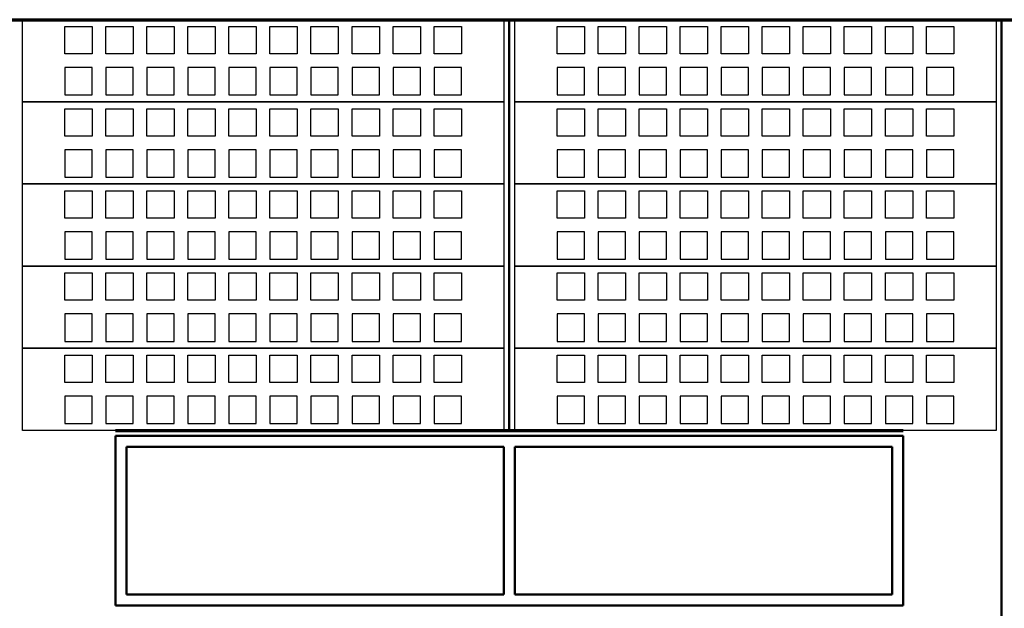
# Model space of a CAD drawing. Extents: x -11408 to 65836, y 12866 to 56869.
# Tile 23 of 68: x 12869 to 16469, y 21756 to 23906. Entities that reach past the tile are written whole.
import ezdxf

# ---------------------------------------------------------------- set-up
doc = ezdxf.new("R2010")
doc.units = 0
doc.layers.add('vanarris', color=253, linetype='Continuous')

msp = doc.modelspace()

# ---------------------------------------------------------------- linework, layer by layer
at = {"layer": 'vanarris', "lineweight": 70}
for p, q in [((9983.9, 23906.2), (26933.9, 23906.2)), ((13218.9, 22406.2), (16098.9, 22406.2))]:
    msp.add_line(p, q, dxfattribs=at)
at = {"layer": 'vanarris', "lineweight": 25}
for p, q in [((12878.9, 23606.2), (12878.9, 23906.2)), ((12878.9, 23906.2), (14638.9, 23906.2)), ((14638.9, 23906.2), (14638.9, 23606.2)), ((14678.9, 23606.2), (14678.9, 23906.2)), ((14678.9, 23906.2), (16438.9, 23906.2)), ((16438.9, 23906.2), (16438.9, 23606.2)), ((13033.9, 23781.2), (13033.9, 23881.2)), ((13033.9, 23881.2), (13133.9, 23881.2)), ((13133.9, 23881.2), (13133.9, 23781.2)), ((13183.9, 23781.2), (13183.9, 23881.2)), ((13183.9, 23881.2), (13283.9, 23881.2)), ((13283.9, 23881.2), (13283.9, 23781.2)), ((13333.9, 23781.2), (13333.9, 23881.2)), ((13333.9, 23881.2), (13433.9, 23881.2)), ((13433.9, 23881.2), (13433.9, 23781.2)), ((13483.9, 23781.2), (13483.9, 23881.2)), ((13483.9, 23881.2), (13583.9, 23881.2)), ((13583.9, 23881.2), (13583.9, 23781.2)), ((13633.9, 23781.2), (13633.9, 23881.2)), ((13633.9, 23881.2), (13733.9, 23881.2)), ((13733.9, 23881.2), (13733.9, 23781.2)), ((13783.9, 23781.2), (13783.9, 23881.2)), ((13783.9, 23881.2), (13883.9, 23881.2)), ((13883.9, 23881.2), (13883.9, 23781.2)), ((13933.9, 23781.2), (13933.9, 23881.2)), ((13933.9, 23881.2), (14033.9, 23881.2)), ((14033.9, 23881.2), (14033.9, 23781.2)), ((14083.9, 23781.2), (14083.9, 23881.2)), ((14083.9, 23881.2), (14183.9, 23881.2)), ((14183.9, 23881.2), (14183.9, 23781.2)), ((14233.9, 23781.2), (14233.9, 23881.2)), ((14233.9, 23881.2), (14333.9, 23881.2)), ((14333.9, 23881.2), (14333.9, 23781.2)), ((14383.9, 23781.2), (14383.9, 23881.2)), ((14383.9, 23881.2), (14483.9, 23881.2)), ((14483.9, 23881.2), (14483.9, 23781.2)), ((14833.9, 23781.2), (14833.9, 23881.2)), ((14833.9, 23881.2), (14933.9, 23881.2)), ((14933.9, 23881.2), (14933.9, 23781.2)), ((14983.9, 23781.2), (14983.9, 23881.2)), ((14983.9, 23881.2), (15083.9, 23881.2)), ((15083.9, 23881.2), (15083.9, 23781.2)), ((15133.9, 23781.2), (15133.9, 23881.2)), ((15133.9, 23881.2), (15233.9, 23881.2)), ((15233.9, 23881.2), (15233.9, 23781.2)), ((15283.9, 23781.2), (15283.9, 23881.2)), ((15283.9, 23881.2), (15383.9, 23881.2)), ((15383.9, 23881.2), (15383.9, 23781.2)), ((15433.9, 23781.2), (15433.9, 23881.2)), ((15433.9, 23881.2), (15533.9, 23881.2)), ((15533.9, 23881.2), (15533.9, 23781.2)), ((15583.9, 23781.2), (15583.9, 23881.2)), ((15583.9, 23881.2), (15683.9, 23881.2)), ((15683.9, 23881.2), (15683.9, 23781.2)), ((15733.9, 23781.2), (15733.9, 23881.2)), ((15733.9, 23881.2), (15833.9, 23881.2)), ((15833.9, 23881.2), (15833.9, 23781.2)), ((15883.9, 23781.2), (15883.9, 23881.2)), ((15883.9, 23881.2), (15983.9, 23881.2)), ((15983.9, 23881.2), (15983.9, 23781.2)), ((16033.9, 23781.2), (16033.9, 23881.2)), ((16033.9, 23881.2), (16133.9, 23881.2)), ((16133.9, 23881.2), (16133.9, 23781.2)), ((16183.9, 23781.2), (16183.9, 23881.2)), ((16183.9, 23881.2), (16283.9, 23881.2)), ((16283.9, 23881.2), (16283.9, 23781.2)), ((13133.9, 23781.2), (13033.9, 23781.2)), ((13283.9, 23781.2), (13183.9, 23781.2)), ((13433.9, 23781.2), (13333.9, 23781.2)), ((13583.9, 23781.2), (13483.9, 23781.2)), ((13733.9, 23781.2), (13633.9, 23781.2)), ((13883.9, 23781.2), (13783.9, 23781.2)), ((14033.9, 23781.2), (13933.9, 23781.2)), ((14183.9, 23781.2), (14083.9, 23781.2)), ((14333.9, 23781.2), (14233.9, 23781.2)), ((14483.9, 23781.2), (14383.9, 23781.2)), ((14933.9, 23781.2), (14833.9, 23781.2)), ((15083.9, 23781.2), (14983.9, 23781.2)), ((15233.9, 23781.2), (15133.9, 23781.2)), ((15383.9, 23781.2), (15283.9, 23781.2)), ((15533.9, 23781.2), (15433.9, 23781.2)), ((15683.9, 23781.2), (15583.9, 23781.2)), ((15833.9, 23781.2), (15733.9, 23781.2)), ((15983.9, 23781.2), (15883.9, 23781.2)), ((16133.9, 23781.2), (16033.9, 23781.2)), ((16283.9, 23781.2), (16183.9, 23781.2)), ((13033.9, 23731.2), (13033.9, 23631.2)), ((13133.9, 23731.2), (13033.9, 23731.2)), ((13133.9, 23631.2), (13133.9, 23731.2)), ((13183.9, 23731.2), (13183.9, 23631.2)), ((13283.9, 23731.2), (13183.9, 23731.2)), ((13283.9, 23631.2), (13283.9, 23731.2)), ((13333.9, 23731.2), (13333.9, 23631.2)), ((13433.9, 23731.2), (13333.9, 23731.2)), ((13433.9, 23631.2), (13433.9, 23731.2)), ((13483.9, 23731.2), (13483.9, 23631.2)), ((13583.9, 23731.2), (13483.9, 23731.2)), ((13583.9, 23631.2), (13583.9, 23731.2)), ((13633.9, 23731.2), (13633.9, 23631.2)), ((13733.9, 23731.2), (13633.9, 23731.2)), ((13733.9, 23631.2), (13733.9, 23731.2)), ((13783.9, 23731.2), (13783.9, 23631.2)), ((13883.9, 23731.2), (13783.9, 23731.2)), ((13883.9, 23631.2), (13883.9, 23731.2)), ((13933.9, 23731.2), (13933.9, 23631.2)), ((14033.9, 23731.2), (13933.9, 23731.2)), ((14033.9, 23631.2), (14033.9, 23731.2)), ((14083.9, 23731.2), (14083.9, 23631.2)), ((14183.9, 23731.2), (14083.9, 23731.2)), ((14183.9, 23631.2), (14183.9, 23731.2)), ((14233.9, 23731.2), (14233.9, 23631.2)), ((14333.9, 23731.2), (14233.9, 23731.2)), ((14333.9, 23631.2), (14333.9, 23731.2)), ((14383.9, 23731.2), (14383.9, 23631.2)), ((14483.9, 23731.2), (14383.9, 23731.2)), ((14483.9, 23631.2), (14483.9, 23731.2)), ((14833.9, 23731.2), (14833.9, 23631.2)), ((14933.9, 23731.2), (14833.9, 23731.2)), ((14933.9, 23631.2), (14933.9, 23731.2)), ((14983.9, 23731.2), (14983.9, 23631.2)), ((15083.9, 23731.2), (14983.9, 23731.2)), ((15083.9, 23631.2), (15083.9, 23731.2)), ((15133.9, 23731.2), (15133.9, 23631.2)), ((15233.9, 23731.2), (15133.9, 23731.2)), ((15233.9, 23631.2), (15233.9, 23731.2)), ((15283.9, 23731.2), (15283.9, 23631.2)), ((15383.9, 23731.2), (15283.9, 23731.2)), ((15383.9, 23631.2), (15383.9, 23731.2)), ((15433.9, 23731.2), (15433.9, 23631.2)), ((15533.9, 23731.2), (15433.9, 23731.2)), ((15533.9, 23631.2), (15533.9, 23731.2)), ((15583.9, 23731.2), (15583.9, 23631.2)), ((15683.9, 23731.2), (15583.9, 23731.2)), ((15683.9, 23631.2), (15683.9, 23731.2)), ((15733.9, 23731.2), (15733.9, 23631.2)), ((15833.9, 23731.2), (15733.9, 23731.2)), ((15833.9, 23631.2), (15833.9, 23731.2)), ((15883.9, 23731.2), (15883.9, 23631.2)), ((15983.9, 23731.2), (15883.9, 23731.2)), ((15983.9, 23631.2), (15983.9, 23731.2)), ((16033.9, 23731.2), (16033.9, 23631.2)), ((16133.9, 23731.2), (16033.9, 23731.2)), ((16133.9, 23631.2), (16133.9, 23731.2)), ((16183.9, 23731.2), (16183.9, 23631.2)), ((16283.9, 23731.2), (16183.9, 23731.2)), ((16283.9, 23631.2), (16283.9, 23731.2)), ((13033.9, 23631.2), (13133.9, 23631.2)), ((13183.9, 23631.2), (13283.9, 23631.2)), ((13333.9, 23631.2), (13433.9, 23631.2)), ((13483.9, 23631.2), (13583.9, 23631.2)), ((13633.9, 23631.2), (13733.9, 23631.2)), ((13783.9, 23631.2), (13883.9, 23631.2)), ((13933.9, 23631.2), (14033.9, 23631.2)), ((14083.9, 23631.2), (14183.9, 23631.2)), ((14233.9, 23631.2), (14333.9, 23631.2)), ((14383.9, 23631.2), (14483.9, 23631.2)), ((14833.9, 23631.2), (14933.9, 23631.2)), ((14983.9, 23631.2), (15083.9, 23631.2)), ((15133.9, 23631.2), (15233.9, 23631.2)), ((15283.9, 23631.2), (15383.9, 23631.2)), ((15433.9, 23631.2), (15533.9, 23631.2)), ((15583.9, 23631.2), (15683.9, 23631.2)), ((15733.9, 23631.2), (15833.9, 23631.2)), ((15883.9, 23631.2), (15983.9, 23631.2)), ((16033.9, 23631.2), (16133.9, 23631.2)), ((16183.9, 23631.2), (16283.9, 23631.2)), ((12878.9, 23306.2), (12878.9, 23606.2)), ((12878.9, 23606.2), (14638.9, 23606.2)), ((14638.9, 23606.2), (12878.9, 23606.2)), ((13033.9, 23481.2), (13033.9, 23581.2)), ((13033.9, 23581.2), (13133.9, 23581.2)), ((13133.9, 23581.2), (13133.9, 23481.2)), ((13183.9, 23481.2), (13183.9, 23581.2)), ((13183.9, 23581.2), (13283.9, 23581.2)), ((13283.9, 23581.2), (13283.9, 23481.2)), ((13333.9, 23481.2), (13333.9, 23581.2)), ((13333.9, 23581.2), (13433.9, 23581.2)), ((13433.9, 23581.2), (13433.9, 23481.2)), ((13483.9, 23481.2), (13483.9, 23581.2)), ((13483.9, 23581.2), (13583.9, 23581.2)), ((13583.9, 23581.2), (13583.9, 23481.2)), ((13633.9, 23481.2), (13633.9, 23581.2)), ((13633.9, 23581.2), (13733.9, 23581.2)), ((13733.9, 23581.2), (13733.9, 23481.2)), ((13783.9, 23481.2), (13783.9, 23581.2)), ((13783.9, 23581.2), (13883.9, 23581.2)), ((13883.9, 23581.2), (13883.9, 23481.2)), ((13933.9, 23481.2), (13933.9, 23581.2)), ((13933.9, 23581.2), (14033.9, 23581.2)), ((14033.9, 23581.2), (14033.9, 23481.2)), ((14083.9, 23481.2), (14083.9, 23581.2)), ((14083.9, 23581.2), (14183.9, 23581.2)), ((14183.9, 23581.2), (14183.9, 23481.2)), ((14233.9, 23481.2), (14233.9, 23581.2)), ((14233.9, 23581.2), (14333.9, 23581.2)), ((14333.9, 23581.2), (14333.9, 23481.2)), ((14383.9, 23481.2), (14383.9, 23581.2)), ((14383.9, 23581.2), (14483.9, 23581.2)), ((14483.9, 23581.2), (14483.9, 23481.2)), ((14638.9, 23606.2), (14638.9, 23306.2)), ((14678.9, 23306.2), (14678.9, 23606.2)), ((14678.9, 23606.2), (16438.9, 23606.2)), ((16438.9, 23606.2), (14678.9, 23606.2)), ((14833.9, 23481.2), (14833.9, 23581.2)), ((14833.9, 23581.2), (14933.9, 23581.2)), ((14933.9, 23581.2), (14933.9, 23481.2)), ((14983.9, 23481.2), (14983.9, 23581.2)), ((14983.9, 23581.2), (15083.9, 23581.2)), ((15083.9, 23581.2), (15083.9, 23481.2)), ((15133.9, 23481.2), (15133.9, 23581.2)), ((15133.9, 23581.2), (15233.9, 23581.2)), ((15233.9, 23581.2), (15233.9, 23481.2)), ((15283.9, 23481.2), (15283.9, 23581.2)), ((15283.9, 23581.2), (15383.9, 23581.2)), ((15383.9, 23581.2), (15383.9, 23481.2)), ((15433.9, 23481.2), (15433.9, 23581.2)), ((15433.9, 23581.2), (15533.9, 23581.2)), ((15533.9, 23581.2), (15533.9, 23481.2)), ((15583.9, 23481.2), (15583.9, 23581.2)), ((15583.9, 23581.2), (15683.9, 23581.2)), ((15683.9, 23581.2), (15683.9, 23481.2)), ((15733.9, 23481.2), (15733.9, 23581.2)), ((15733.9, 23581.2), (15833.9, 23581.2)), ((15833.9, 23581.2), (15833.9, 23481.2)), ((15883.9, 23481.2), (15883.9, 23581.2)), ((15883.9, 23581.2), (15983.9, 23581.2)), ((15983.9, 23581.2), (15983.9, 23481.2)), ((16033.9, 23481.2), (16033.9, 23581.2)), ((16033.9, 23581.2), (16133.9, 23581.2)), ((16133.9, 23581.2), (16133.9, 23481.2)), ((16183.9, 23481.2), (16183.9, 23581.2)), ((16183.9, 23581.2), (16283.9, 23581.2)), ((16283.9, 23581.2), (16283.9, 23481.2)), ((16438.9, 23606.2), (16438.9, 23306.2)), ((13133.9, 23481.2), (13033.9, 23481.2)), ((13283.9, 23481.2), (13183.9, 23481.2)), ((13433.9, 23481.2), (13333.9, 23481.2)), ((13583.9, 23481.2), (13483.9, 23481.2)), ((13733.9, 23481.2), (13633.9, 23481.2)), ((13883.9, 23481.2), (13783.9, 23481.2)), ((14033.9, 23481.2), (13933.9, 23481.2)), ((14183.9, 23481.2), (14083.9, 23481.2)), ((14333.9, 23481.2), (14233.9, 23481.2)), ((14483.9, 23481.2), (14383.9, 23481.2)), ((14933.9, 23481.2), (14833.9, 23481.2)), ((15083.9, 23481.2), (14983.9, 23481.2)), ((15233.9, 23481.2), (15133.9, 23481.2)), ((15383.9, 23481.2), (15283.9, 23481.2)), ((15533.9, 23481.2), (15433.9, 23481.2)), ((15683.9, 23481.2), (15583.9, 23481.2)), ((15833.9, 23481.2), (15733.9, 23481.2)), ((15983.9, 23481.2), (15883.9, 23481.2)), ((16133.9, 23481.2), (16033.9, 23481.2)), ((16283.9, 23481.2), (16183.9, 23481.2)), ((13033.9, 23431.2), (13033.9, 23331.2)), ((13133.9, 23431.2), (13033.9, 23431.2)), ((13133.9, 23331.2), (13133.9, 23431.2)), ((13183.9, 23431.2), (13183.9, 23331.2)), ((13283.9, 23431.2), (13183.9, 23431.2)), ((13283.9, 23331.2), (13283.9, 23431.2)), ((13333.9, 23431.2), (13333.9, 23331.2)), ((13433.9, 23431.2), (13333.9, 23431.2)), ((13433.9, 23331.2), (13433.9, 23431.2)), ((13483.9, 23431.2), (13483.9, 23331.2)), ((13583.9, 23431.2), (13483.9, 23431.2)), ((13583.9, 23331.2), (13583.9, 23431.2)), ((13633.9, 23431.2), (13633.9, 23331.2)), ((13733.9, 23431.2), (13633.9, 23431.2)), ((13733.9, 23331.2), (13733.9, 23431.2)), ((13783.9, 23431.2), (13783.9, 23331.2)), ((13883.9, 23431.2), (13783.9, 23431.2)), ((13883.9, 23331.2), (13883.9, 23431.2)), ((13933.9, 23431.2), (13933.9, 23331.2)), ((14033.9, 23431.2), (13933.9, 23431.2)), ((14033.9, 23331.2), (14033.9, 23431.2)), ((14083.9, 23431.2), (14083.9, 23331.2)), ((14183.9, 23431.2), (14083.9, 23431.2)), ((14183.9, 23331.2), (14183.9, 23431.2)), ((14233.9, 23431.2), (14233.9, 23331.2)), ((14333.9, 23431.2), (14233.9, 23431.2)), ((14333.9, 23331.2), (14333.9, 23431.2)), ((14383.9, 23431.2), (14383.9, 23331.2)), ((14483.9, 23431.2), (14383.9, 23431.2)), ((14483.9, 23331.2), (14483.9, 23431.2)), ((14833.9, 23431.2), (14833.9, 23331.2)), ((14933.9, 23431.2), (14833.9, 23431.2)), ((14933.9, 23331.2), (14933.9, 23431.2)), ((14983.9, 23431.2), (14983.9, 23331.2)), ((15083.9, 23431.2), (14983.9, 23431.2)), ((15083.9, 23331.2), (15083.9, 23431.2)), ((15133.9, 23431.2), (15133.9, 23331.2)), ((15233.9, 23431.2), (15133.9, 23431.2)), ((15233.9, 23331.2), (15233.9, 23431.2)), ((15283.9, 23431.2), (15283.9, 23331.2)), ((15383.9, 23431.2), (15283.9, 23431.2)), ((15383.9, 23331.2), (15383.9, 23431.2)), ((15433.9, 23431.2), (15433.9, 23331.2)), ((15533.9, 23431.2), (15433.9, 23431.2)), ((15533.9, 23331.2), (15533.9, 23431.2)), ((15583.9, 23431.2), (15583.9, 23331.2)), ((15683.9, 23431.2), (15583.9, 23431.2)), ((15683.9, 23331.2), (15683.9, 23431.2)), ((15733.9, 23431.2), (15733.9, 23331.2)), ((15833.9, 23431.2), (15733.9, 23431.2)), ((15833.9, 23331.2), (15833.9, 23431.2)), ((15883.9, 23431.2), (15883.9, 23331.2)), ((15983.9, 23431.2), (15883.9, 23431.2)), ((15983.9, 23331.2), (15983.9, 23431.2)), ((16033.9, 23431.2), (16033.9, 23331.2)), ((16133.9, 23431.2), (16033.9, 23431.2)), ((16133.9, 23331.2), (16133.9, 23431.2)), ((16183.9, 23431.2), (16183.9, 23331.2)), ((16283.9, 23431.2), (16183.9, 23431.2)), ((16283.9, 23331.2), (16283.9, 23431.2)), ((13033.9, 23331.2), (13133.9, 23331.2)), ((13183.9, 23331.2), (13283.9, 23331.2)), ((13333.9, 23331.2), (13433.9, 23331.2)), ((13483.9, 23331.2), (13583.9, 23331.2)), ((13633.9, 23331.2), (13733.9, 23331.2)), ((13783.9, 23331.2), (13883.9, 23331.2)), ((13933.9, 23331.2), (14033.9, 23331.2)), ((14083.9, 23331.2), (14183.9, 23331.2)), ((14233.9, 23331.2), (14333.9, 23331.2)), ((14383.9, 23331.2), (14483.9, 23331.2)), ((14833.9, 23331.2), (14933.9, 23331.2)), ((14983.9, 23331.2), (15083.9, 23331.2)), ((15133.9, 23331.2), (15233.9, 23331.2)), ((15283.9, 23331.2), (15383.9, 23331.2)), ((15433.9, 23331.2), (15533.9, 23331.2)), ((15583.9, 23331.2), (15683.9, 23331.2)), ((15733.9, 23331.2), (15833.9, 23331.2)), ((15883.9, 23331.2), (15983.9, 23331.2)), ((16033.9, 23331.2), (16133.9, 23331.2)), ((16183.9, 23331.2), (16283.9, 23331.2)), ((12878.9, 23006.2), (12878.9, 23306.2)), ((12878.9, 23306.2), (14638.9, 23306.2)), ((14638.9, 23306.2), (12878.9, 23306.2)), ((14638.9, 23306.2), (14638.9, 23006.2)), ((14678.9, 23006.2), (14678.9, 23306.2)), ((14678.9, 23306.2), (16438.9, 23306.2)), ((16438.9, 23306.2), (14678.9, 23306.2)), ((16438.9, 23306.2), (16438.9, 23006.2)), ((13033.9, 23181.2), (13033.9, 23281.2)), ((13033.9, 23281.2), (13133.9, 23281.2)), ((13133.9, 23281.2), (13133.9, 23181.2)), ((13183.9, 23181.2), (13183.9, 23281.2)), ((13183.9, 23281.2), (13283.9, 23281.2)), ((13283.9, 23281.2), (13283.9, 23181.2)), ((13333.9, 23181.2), (13333.9, 23281.2)), ((13333.9, 23281.2), (13433.9, 23281.2)), ((13433.9, 23281.2), (13433.9, 23181.2)), ((13483.9, 23181.2), (13483.9, 23281.2)), ((13483.9, 23281.2), (13583.9, 23281.2)), ((13583.9, 23281.2), (13583.9, 23181.2)), ((13633.9, 23181.2), (13633.9, 23281.2)), ((13633.9, 23281.2), (13733.9, 23281.2)), ((13733.9, 23281.2), (13733.9, 23181.2)), ((13783.9, 23181.2), (13783.9, 23281.2)), ((13783.9, 23281.2), (13883.9, 23281.2)), ((13883.9, 23281.2), (13883.9, 23181.2)), ((13933.9, 23181.2), (13933.9, 23281.2)), ((13933.9, 23281.2), (14033.9, 23281.2)), ((14033.9, 23281.2), (14033.9, 23181.2)), ((14083.9, 23181.2), (14083.9, 23281.2)), ((14083.9, 23281.2), (14183.9, 23281.2)), ((14183.9, 23281.2), (14183.9, 23181.2)), ((14233.9, 23181.2), (14233.9, 23281.2)), ((14233.9, 23281.2), (14333.9, 23281.2)), ((14333.9, 23281.2), (14333.9, 23181.2)), ((14383.9, 23181.2), (14383.9, 23281.2)), ((14383.9, 23281.2), (14483.9, 23281.2)), ((14483.9, 23281.2), (14483.9, 23181.2)), ((14833.9, 23181.2), (14833.9, 23281.2)), ((14833.9, 23281.2), (14933.9, 23281.2)), ((14933.9, 23281.2), (14933.9, 23181.2)), ((14983.9, 23181.2), (14983.9, 23281.2)), ((14983.9, 23281.2), (15083.9, 23281.2)), ((15083.9, 23281.2), (15083.9, 23181.2)), ((15133.9, 23181.2), (15133.9, 23281.2)), ((15133.9, 23281.2), (15233.9, 23281.2)), ((15233.9, 23281.2), (15233.9, 23181.2)), ((15283.9, 23181.2), (15283.9, 23281.2)), ((15283.9, 23281.2), (15383.9, 23281.2)), ((15383.9, 23281.2), (15383.9, 23181.2)), ((15433.9, 23181.2), (15433.9, 23281.2)), ((15433.9, 23281.2), (15533.9, 23281.2)), ((15533.9, 23281.2), (15533.9, 23181.2)), ((15583.9, 23181.2), (15583.9, 23281.2)), ((15583.9, 23281.2), (15683.9, 23281.2)), ((15683.9, 23281.2), (15683.9, 23181.2)), ((15733.9, 23181.2), (15733.9, 23281.2)), ((15733.9, 23281.2), (15833.9, 23281.2)), ((15833.9, 23281.2), (15833.9, 23181.2)), ((15883.9, 23181.2), (15883.9, 23281.2)), ((15883.9, 23281.2), (15983.9, 23281.2)), ((15983.9, 23281.2), (15983.9, 23181.2)), ((16033.9, 23181.2), (16033.9, 23281.2)), ((16033.9, 23281.2), (16133.9, 23281.2)), ((16133.9, 23281.2), (16133.9, 23181.2)), ((16183.9, 23181.2), (16183.9, 23281.2)), ((16183.9, 23281.2), (16283.9, 23281.2)), ((16283.9, 23281.2), (16283.9, 23181.2)), ((13133.9, 23181.2), (13033.9, 23181.2)), ((13283.9, 23181.2), (13183.9, 23181.2)), ((13433.9, 23181.2), (13333.9, 23181.2)), ((13583.9, 23181.2), (13483.9, 23181.2)), ((13733.9, 23181.2), (13633.9, 23181.2)), ((13883.9, 23181.2), (13783.9, 23181.2)), ((14033.9, 23181.2), (13933.9, 23181.2)), ((14183.9, 23181.2), (14083.9, 23181.2)), ((14333.9, 23181.2), (14233.9, 23181.2)), ((14483.9, 23181.2), (14383.9, 23181.2)), ((14933.9, 23181.2), (14833.9, 23181.2)), ((15083.9, 23181.2), (14983.9, 23181.2)), ((15233.9, 23181.2), (15133.9, 23181.2)), ((15383.9, 23181.2), (15283.9, 23181.2)), ((15533.9, 23181.2), (15433.9, 23181.2)), ((15683.9, 23181.2), (15583.9, 23181.2)), ((15833.9, 23181.2), (15733.9, 23181.2)), ((15983.9, 23181.2), (15883.9, 23181.2)), ((16133.9, 23181.2), (16033.9, 23181.2)), ((16283.9, 23181.2), (16183.9, 23181.2)), ((13033.9, 23131.2), (13033.9, 23031.2)), ((13133.9, 23131.2), (13033.9, 23131.2)), ((13133.9, 23031.2), (13133.9, 23131.2)), ((13183.9, 23131.2), (13183.9, 23031.2)), ((13283.9, 23131.2), (13183.9, 23131.2)), ((13283.9, 23031.2), (13283.9, 23131.2)), ((13333.9, 23131.2), (13333.9, 23031.2)), ((13433.9, 23131.2), (13333.9, 23131.2)), ((13433.9, 23031.2), (13433.9, 23131.2)), ((13483.9, 23131.2), (13483.9, 23031.2)), ((13583.9, 23131.2), (13483.9, 23131.2)), ((13583.9, 23031.2), (13583.9, 23131.2)), ((13633.9, 23131.2), (13633.9, 23031.2)), ((13733.9, 23131.2), (13633.9, 23131.2)), ((13733.9, 23031.2), (13733.9, 23131.2)), ((13783.9, 23131.2), (13783.9, 23031.2)), ((13883.9, 23131.2), (13783.9, 23131.2)), ((13883.9, 23031.2), (13883.9, 23131.2)), ((13933.9, 23131.2), (13933.9, 23031.2)), ((14033.9, 23131.2), (13933.9, 23131.2)), ((14033.9, 23031.2), (14033.9, 23131.2)), ((14083.9, 23131.2), (14083.9, 23031.2)), ((14183.9, 23131.2), (14083.9, 23131.2)), ((14183.9, 23031.2), (14183.9, 23131.2)), ((14233.9, 23131.2), (14233.9, 23031.2)), ((14333.9, 23131.2), (14233.9, 23131.2)), ((14333.9, 23031.2), (14333.9, 23131.2)), ((14383.9, 23131.2), (14383.9, 23031.2)), ((14483.9, 23131.2), (14383.9, 23131.2)), ((14483.9, 23031.2), (14483.9, 23131.2)), ((14833.9, 23131.2), (14833.9, 23031.2)), ((14933.9, 23131.2), (14833.9, 23131.2)), ((14933.9, 23031.2), (14933.9, 23131.2)), ((14983.9, 23131.2), (14983.9, 23031.2)), ((15083.9, 23131.2), (14983.9, 23131.2)), ((15083.9, 23031.2), (15083.9, 23131.2)), ((15133.9, 23131.2), (15133.9, 23031.2)), ((15233.9, 23131.2), (15133.9, 23131.2)), ((15233.9, 23031.2), (15233.9, 23131.2)), ((15283.9, 23131.2), (15283.9, 23031.2)), ((15383.9, 23131.2), (15283.9, 23131.2)), ((15383.9, 23031.2), (15383.9, 23131.2)), ((15433.9, 23131.2), (15433.9, 23031.2)), ((15533.9, 23131.2), (15433.9, 23131.2)), ((15533.9, 23031.2), (15533.9, 23131.2)), ((15583.9, 23131.2), (15583.9, 23031.2)), ((15683.9, 23131.2), (15583.9, 23131.2)), ((15683.9, 23031.2), (15683.9, 23131.2)), ((15733.9, 23131.2), (15733.9, 23031.2)), ((15833.9, 23131.2), (15733.9, 23131.2)), ((15833.9, 23031.2), (15833.9, 23131.2)), ((15883.9, 23131.2), (15883.9, 23031.2)), ((15983.9, 23131.2), (15883.9, 23131.2)), ((15983.9, 23031.2), (15983.9, 23131.2)), ((16033.9, 23131.2), (16033.9, 23031.2)), ((16133.9, 23131.2), (16033.9, 23131.2)), ((16133.9, 23031.2), (16133.9, 23131.2)), ((16183.9, 23131.2), (16183.9, 23031.2)), ((16283.9, 23131.2), (16183.9, 23131.2)), ((16283.9, 23031.2), (16283.9, 23131.2)), ((12878.9, 22706.2), (12878.9, 23006.2)), ((12878.9, 23006.2), (14638.9, 23006.2)), ((14638.9, 23006.2), (12878.9, 23006.2)), ((13033.9, 23031.2), (13133.9, 23031.2)), ((13183.9, 23031.2), (13283.9, 23031.2)), ((13333.9, 23031.2), (13433.9, 23031.2)), ((13483.9, 23031.2), (13583.9, 23031.2)), ((13633.9, 23031.2), (13733.9, 23031.2)), ((13783.9, 23031.2), (13883.9, 23031.2)), ((13933.9, 23031.2), (14033.9, 23031.2)), ((14083.9, 23031.2), (14183.9, 23031.2)), ((14233.9, 23031.2), (14333.9, 23031.2)), ((14383.9, 23031.2), (14483.9, 23031.2)), ((14638.9, 23006.2), (14638.9, 22706.2)), ((14678.9, 22706.2), (14678.9, 23006.2)), ((14678.9, 23006.2), (16438.9, 23006.2)), ((16438.9, 23006.2), (14678.9, 23006.2)), ((14833.9, 23031.2), (14933.9, 23031.2)), ((14983.9, 23031.2), (15083.9, 23031.2)), ((15133.9, 23031.2), (15233.9, 23031.2)), ((15283.9, 23031.2), (15383.9, 23031.2)), ((15433.9, 23031.2), (15533.9, 23031.2)), ((15583.9, 23031.2), (15683.9, 23031.2)), ((15733.9, 23031.2), (15833.9, 23031.2)), ((15883.9, 23031.2), (15983.9, 23031.2)), ((16033.9, 23031.2), (16133.9, 23031.2)), ((16183.9, 23031.2), (16283.9, 23031.2)), ((16438.9, 23006.2), (16438.9, 22706.2)), ((13033.9, 22881.2), (13033.9, 22981.2)), ((13033.9, 22981.2), (13133.9, 22981.2)), ((13133.9, 22981.2), (13133.9, 22881.2)), ((13183.9, 22881.2), (13183.9, 22981.2)), ((13183.9, 22981.2), (13283.9, 22981.2)), ((13283.9, 22981.2), (13283.9, 22881.2)), ((13333.9, 22881.2), (13333.9, 22981.2)), ((13333.9, 22981.2), (13433.9, 22981.2)), ((13433.9, 22981.2), (13433.9, 22881.2)), ((13483.9, 22881.2), (13483.9, 22981.2)), ((13483.9, 22981.2), (13583.9, 22981.2)), ((13583.9, 22981.2), (13583.9, 22881.2)), ((13633.9, 22881.2), (13633.9, 22981.2)), ((13633.9, 22981.2), (13733.9, 22981.2)), ((13733.9, 22981.2), (13733.9, 22881.2)), ((13783.9, 22881.2), (13783.9, 22981.2)), ((13783.9, 22981.2), (13883.9, 22981.2)), ((13883.9, 22981.2), (13883.9, 22881.2)), ((13933.9, 22881.2), (13933.9, 22981.2)), ((13933.9, 22981.2), (14033.9, 22981.2)), ((14033.9, 22981.2), (14033.9, 22881.2)), ((14083.9, 22881.2), (14083.9, 22981.2)), ((14083.9, 22981.2), (14183.9, 22981.2)), ((14183.9, 22981.2), (14183.9, 22881.2)), ((14233.9, 22881.2), (14233.9, 22981.2)), ((14233.9, 22981.2), (14333.9, 22981.2)), ((14333.9, 22981.2), (14333.9, 22881.2)), ((14383.9, 22881.2), (14383.9, 22981.2)), ((14383.9, 22981.2), (14483.9, 22981.2)), ((14483.9, 22981.2), (14483.9, 22881.2)), ((14833.9, 22881.2), (14833.9, 22981.2)), ((14833.9, 22981.2), (14933.9, 22981.2)), ((14933.9, 22981.2), (14933.9, 22881.2)), ((14983.9, 22881.2), (14983.9, 22981.2)), ((14983.9, 22981.2), (15083.9, 22981.2)), ((15083.9, 22981.2), (15083.9, 22881.2)), ((15133.9, 22881.2), (15133.9, 22981.2)), ((15133.9, 22981.2), (15233.9, 22981.2)), ((15233.9, 22981.2), (15233.9, 22881.2)), ((15283.9, 22881.2), (15283.9, 22981.2)), ((15283.9, 22981.2), (15383.9, 22981.2)), ((15383.9, 22981.2), (15383.9, 22881.2)), ((15433.9, 22881.2), (15433.9, 22981.2)), ((15433.9, 22981.2), (15533.9, 22981.2)), ((15533.9, 22981.2), (15533.9, 22881.2)), ((15583.9, 22881.2), (15583.9, 22981.2)), ((15583.9, 22981.2), (15683.9, 22981.2)), ((15683.9, 22981.2), (15683.9, 22881.2)), ((15733.9, 22881.2), (15733.9, 22981.2)), ((15733.9, 22981.2), (15833.9, 22981.2)), ((15833.9, 22981.2), (15833.9, 22881.2)), ((15883.9, 22881.2), (15883.9, 22981.2)), ((15883.9, 22981.2), (15983.9, 22981.2)), ((15983.9, 22981.2), (15983.9, 22881.2)), ((16033.9, 22881.2), (16033.9, 22981.2)), ((16033.9, 22981.2), (16133.9, 22981.2)), ((16133.9, 22981.2), (16133.9, 22881.2)), ((16183.9, 22881.2), (16183.9, 22981.2)), ((16183.9, 22981.2), (16283.9, 22981.2)), ((16283.9, 22981.2), (16283.9, 22881.2)), ((13133.9, 22881.2), (13033.9, 22881.2)), ((13283.9, 22881.2), (13183.9, 22881.2)), ((13433.9, 22881.2), (13333.9, 22881.2)), ((13583.9, 22881.2), (13483.9, 22881.2)), ((13733.9, 22881.2), (13633.9, 22881.2)), ((13883.9, 22881.2), (13783.9, 22881.2)), ((14033.9, 22881.2), (13933.9, 22881.2)), ((14183.9, 22881.2), (14083.9, 22881.2)), ((14333.9, 22881.2), (14233.9, 22881.2)), ((14483.9, 22881.2), (14383.9, 22881.2)), ((14933.9, 22881.2), (14833.9, 22881.2)), ((15083.9, 22881.2), (14983.9, 22881.2)), ((15233.9, 22881.2), (15133.9, 22881.2)), ((15383.9, 22881.2), (15283.9, 22881.2)), ((15533.9, 22881.2), (15433.9, 22881.2)), ((15683.9, 22881.2), (15583.9, 22881.2)), ((15833.9, 22881.2), (15733.9, 22881.2)), ((15983.9, 22881.2), (15883.9, 22881.2)), ((16133.9, 22881.2), (16033.9, 22881.2)), ((16283.9, 22881.2), (16183.9, 22881.2)), ((13033.9, 22831.2), (13033.9, 22731.2)), ((13133.9, 22831.2), (13033.9, 22831.2)), ((13133.9, 22731.2), (13133.9, 22831.2)), ((13183.9, 22831.2), (13183.9, 22731.2)), ((13283.9, 22831.2), (13183.9, 22831.2)), ((13283.9, 22731.2), (13283.9, 22831.2)), ((13333.9, 22831.2), (13333.9, 22731.2)), ((13433.9, 22831.2), (13333.9, 22831.2)), ((13433.9, 22731.2), (13433.9, 22831.2)), ((13483.9, 22831.2), (13483.9, 22731.2)), ((13583.9, 22831.2), (13483.9, 22831.2)), ((13583.9, 22731.2), (13583.9, 22831.2)), ((13633.9, 22831.2), (13633.9, 22731.2)), ((13733.9, 22831.2), (13633.9, 22831.2)), ((13733.9, 22731.2), (13733.9, 22831.2)), ((13783.9, 22831.2), (13783.9, 22731.2)), ((13883.9, 22831.2), (13783.9, 22831.2)), ((13883.9, 22731.2), (13883.9, 22831.2)), ((13933.9, 22831.2), (13933.9, 22731.2)), ((14033.9, 22831.2), (13933.9, 22831.2)), ((14033.9, 22731.2), (14033.9, 22831.2)), ((14083.9, 22831.2), (14083.9, 22731.2)), ((14183.9, 22831.2), (14083.9, 22831.2)), ((14183.9, 22731.2), (14183.9, 22831.2)), ((14233.9, 22831.2), (14233.9, 22731.2)), ((14333.9, 22831.2), (14233.9, 22831.2)), ((14333.9, 22731.2), (14333.9, 22831.2)), ((14383.9, 22831.2), (14383.9, 22731.2)), ((14483.9, 22831.2), (14383.9, 22831.2)), ((14483.9, 22731.2), (14483.9, 22831.2)), ((14833.9, 22831.2), (14833.9, 22731.2)), ((14933.9, 22831.2), (14833.9, 22831.2)), ((14933.9, 22731.2), (14933.9, 22831.2)), ((14983.9, 22831.2), (14983.9, 22731.2)), ((15083.9, 22831.2), (14983.9, 22831.2)), ((15083.9, 22731.2), (15083.9, 22831.2)), ((15133.9, 22831.2), (15133.9, 22731.2)), ((15233.9, 22831.2), (15133.9, 22831.2)), ((15233.9, 22731.2), (15233.9, 22831.2)), ((15283.9, 22831.2), (15283.9, 22731.2)), ((15383.9, 22831.2), (15283.9, 22831.2)), ((15383.9, 22731.2), (15383.9, 22831.2)), ((15433.9, 22831.2), (15433.9, 22731.2)), ((15533.9, 22831.2), (15433.9, 22831.2)), ((15533.9, 22731.2), (15533.9, 22831.2)), ((15583.9, 22831.2), (15583.9, 22731.2)), ((15683.9, 22831.2), (15583.9, 22831.2)), ((15683.9, 22731.2), (15683.9, 22831.2)), ((15733.9, 22831.2), (15733.9, 22731.2)), ((15833.9, 22831.2), (15733.9, 22831.2)), ((15833.9, 22731.2), (15833.9, 22831.2)), ((15883.9, 22831.2), (15883.9, 22731.2)), ((15983.9, 22831.2), (15883.9, 22831.2)), ((15983.9, 22731.2), (15983.9, 22831.2)), ((16033.9, 22831.2), (16033.9, 22731.2)), ((16133.9, 22831.2), (16033.9, 22831.2)), ((16133.9, 22731.2), (16133.9, 22831.2)), ((16183.9, 22831.2), (16183.9, 22731.2)), ((16283.9, 22831.2), (16183.9, 22831.2)), ((16283.9, 22731.2), (16283.9, 22831.2)), ((13033.9, 22731.2), (13133.9, 22731.2)), ((13183.9, 22731.2), (13283.9, 22731.2)), ((13333.9, 22731.2), (13433.9, 22731.2)), ((13483.9, 22731.2), (13583.9, 22731.2)), ((13633.9, 22731.2), (13733.9, 22731.2)), ((13783.9, 22731.2), (13883.9, 22731.2)), ((13933.9, 22731.2), (14033.9, 22731.2)), ((14083.9, 22731.2), (14183.9, 22731.2)), ((14233.9, 22731.2), (14333.9, 22731.2)), ((14383.9, 22731.2), (14483.9, 22731.2)), ((14833.9, 22731.2), (14933.9, 22731.2)), ((14983.9, 22731.2), (15083.9, 22731.2)), ((15133.9, 22731.2), (15233.9, 22731.2)), ((15283.9, 22731.2), (15383.9, 22731.2)), ((15433.9, 22731.2), (15533.9, 22731.2)), ((15583.9, 22731.2), (15683.9, 22731.2)), ((15733.9, 22731.2), (15833.9, 22731.2)), ((15883.9, 22731.2), (15983.9, 22731.2)), ((16033.9, 22731.2), (16133.9, 22731.2)), ((16183.9, 22731.2), (16283.9, 22731.2)), ((12878.9, 22406.2), (12878.9, 22706.2)), ((12878.9, 22706.2), (14638.9, 22706.2)), ((14638.9, 22706.2), (12878.9, 22706.2)), ((13033.9, 22581.2), (13033.9, 22681.2)), ((13033.9, 22681.2), (13133.9, 22681.2)), ((13133.9, 22681.2), (13133.9, 22581.2)), ((13183.9, 22581.2), (13183.9, 22681.2)), ((13183.9, 22681.2), (13283.9, 22681.2)), ((13283.9, 22681.2), (13283.9, 22581.2)), ((13333.9, 22581.2), (13333.9, 22681.2)), ((13333.9, 22681.2), (13433.9, 22681.2)), ((13433.9, 22681.2), (13433.9, 22581.2)), ((13483.9, 22581.2), (13483.9, 22681.2)), ((13483.9, 22681.2), (13583.9, 22681.2)), ((13583.9, 22681.2), (13583.9, 22581.2)), ((13633.9, 22581.2), (13633.9, 22681.2)), ((13633.9, 22681.2), (13733.9, 22681.2)), ((13733.9, 22681.2), (13733.9, 22581.2)), ((13783.9, 22581.2), (13783.9, 22681.2)), ((13783.9, 22681.2), (13883.9, 22681.2)), ((13883.9, 22681.2), (13883.9, 22581.2)), ((13933.9, 22581.2), (13933.9, 22681.2)), ((13933.9, 22681.2), (14033.9, 22681.2)), ((14033.9, 22681.2), (14033.9, 22581.2)), ((14083.9, 22581.2), (14083.9, 22681.2)), ((14083.9, 22681.2), (14183.9, 22681.2)), ((14183.9, 22681.2), (14183.9, 22581.2)), ((14233.9, 22581.2), (14233.9, 22681.2)), ((14233.9, 22681.2), (14333.9, 22681.2)), ((14333.9, 22681.2), (14333.9, 22581.2)), ((14383.9, 22581.2), (14383.9, 22681.2)), ((14383.9, 22681.2), (14483.9, 22681.2)), ((14483.9, 22681.2), (14483.9, 22581.2)), ((14638.9, 22706.2), (14638.9, 22406.2)), ((14678.9, 22406.2), (14678.9, 22706.2)), ((14678.9, 22706.2), (16438.9, 22706.2)), ((16438.9, 22706.2), (14678.9, 22706.2)), ((14833.9, 22581.2), (14833.9, 22681.2)), ((14833.9, 22681.2), (14933.9, 22681.2)), ((14933.9, 22681.2), (14933.9, 22581.2)), ((14983.9, 22581.2), (14983.9, 22681.2)), ((14983.9, 22681.2), (15083.9, 22681.2)), ((15083.9, 22681.2), (15083.9, 22581.2)), ((15133.9, 22581.2), (15133.9, 22681.2)), ((15133.9, 22681.2), (15233.9, 22681.2)), ((15233.9, 22681.2), (15233.9, 22581.2)), ((15283.9, 22581.2), (15283.9, 22681.2)), ((15283.9, 22681.2), (15383.9, 22681.2)), ((15383.9, 22681.2), (15383.9, 22581.2)), ((15433.9, 22581.2), (15433.9, 22681.2)), ((15433.9, 22681.2), (15533.9, 22681.2)), ((15533.9, 22681.2), (15533.9, 22581.2)), ((15583.9, 22581.2), (15583.9, 22681.2)), ((15583.9, 22681.2), (15683.9, 22681.2)), ((15683.9, 22681.2), (15683.9, 22581.2)), ((15733.9, 22581.2), (15733.9, 22681.2)), ((15733.9, 22681.2), (15833.9, 22681.2)), ((15833.9, 22681.2), (15833.9, 22581.2)), ((15883.9, 22581.2), (15883.9, 22681.2)), ((15883.9, 22681.2), (15983.9, 22681.2)), ((15983.9, 22681.2), (15983.9, 22581.2)), ((16033.9, 22581.2), (16033.9, 22681.2)), ((16033.9, 22681.2), (16133.9, 22681.2)), ((16133.9, 22681.2), (16133.9, 22581.2)), ((16183.9, 22581.2), (16183.9, 22681.2)), ((16183.9, 22681.2), (16283.9, 22681.2)), ((16283.9, 22681.2), (16283.9, 22581.2)), ((16438.9, 22706.2), (16438.9, 22406.2)), ((13133.9, 22581.2), (13033.9, 22581.2)), ((13283.9, 22581.2), (13183.9, 22581.2)), ((13433.9, 22581.2), (13333.9, 22581.2)), ((13583.9, 22581.2), (13483.9, 22581.2)), ((13733.9, 22581.2), (13633.9, 22581.2)), ((13883.9, 22581.2), (13783.9, 22581.2)), ((14033.9, 22581.2), (13933.9, 22581.2)), ((14183.9, 22581.2), (14083.9, 22581.2)), ((14333.9, 22581.2), (14233.9, 22581.2)), ((14483.9, 22581.2), (14383.9, 22581.2)), ((14933.9, 22581.2), (14833.9, 22581.2)), ((15083.9, 22581.2), (14983.9, 22581.2)), ((15233.9, 22581.2), (15133.9, 22581.2)), ((15383.9, 22581.2), (15283.9, 22581.2)), ((15533.9, 22581.2), (15433.9, 22581.2)), ((15683.9, 22581.2), (15583.9, 22581.2)), ((15833.9, 22581.2), (15733.9, 22581.2)), ((15983.9, 22581.2), (15883.9, 22581.2)), ((16133.9, 22581.2), (16033.9, 22581.2)), ((16283.9, 22581.2), (16183.9, 22581.2)), ((13033.9, 22531.2), (13033.9, 22431.2)), ((13133.9, 22531.2), (13033.9, 22531.2)), ((13133.9, 22431.2), (13133.9, 22531.2)), ((13183.9, 22531.2), (13183.9, 22431.2)), ((13283.9, 22531.2), (13183.9, 22531.2)), ((13283.9, 22431.2), (13283.9, 22531.2)), ((13333.9, 22531.2), (13333.9, 22431.2)), ((13433.9, 22531.2), (13333.9, 22531.2)), ((13433.9, 22431.2), (13433.9, 22531.2)), ((13483.9, 22531.2), (13483.9, 22431.2)), ((13583.9, 22531.2), (13483.9, 22531.2)), ((13583.9, 22431.2), (13583.9, 22531.2)), ((13633.9, 22531.2), (13633.9, 22431.2)), ((13733.9, 22531.2), (13633.9, 22531.2)), ((13733.9, 22431.2), (13733.9, 22531.2)), ((13783.9, 22531.2), (13783.9, 22431.2)), ((13883.9, 22531.2), (13783.9, 22531.2)), ((13883.9, 22431.2), (13883.9, 22531.2)), ((13933.9, 22531.2), (13933.9, 22431.2)), ((14033.9, 22531.2), (13933.9, 22531.2)), ((14033.9, 22431.2), (14033.9, 22531.2)), ((14083.9, 22531.2), (14083.9, 22431.2)), ((14183.9, 22531.2), (14083.9, 22531.2)), ((14183.9, 22431.2), (14183.9, 22531.2)), ((14233.9, 22531.2), (14233.9, 22431.2)), ((14333.9, 22531.2), (14233.9, 22531.2)), ((14333.9, 22431.2), (14333.9, 22531.2)), ((14383.9, 22531.2), (14383.9, 22431.2)), ((14483.9, 22531.2), (14383.9, 22531.2)), ((14483.9, 22431.2), (14483.9, 22531.2)), ((14833.9, 22531.2), (14833.9, 22431.2)), ((14933.9, 22531.2), (14833.9, 22531.2)), ((14933.9, 22431.2), (14933.9, 22531.2)), ((14983.9, 22531.2), (14983.9, 22431.2)), ((15083.9, 22531.2), (14983.9, 22531.2)), ((15083.9, 22431.2), (15083.9, 22531.2)), ((15133.9, 22531.2), (15133.9, 22431.2)), ((15233.9, 22531.2), (15133.9, 22531.2)), ((15233.9, 22431.2), (15233.9, 22531.2)), ((15283.9, 22531.2), (15283.9, 22431.2)), ((15383.9, 22531.2), (15283.9, 22531.2)), ((15383.9, 22431.2), (15383.9, 22531.2)), ((15433.9, 22531.2), (15433.9, 22431.2)), ((15533.9, 22531.2), (15433.9, 22531.2)), ((15533.9, 22431.2), (15533.9, 22531.2)), ((15583.9, 22531.2), (15583.9, 22431.2)), ((15683.9, 22531.2), (15583.9, 22531.2)), ((15683.9, 22431.2), (15683.9, 22531.2)), ((15733.9, 22531.2), (15733.9, 22431.2)), ((15833.9, 22531.2), (15733.9, 22531.2)), ((15833.9, 22431.2), (15833.9, 22531.2)), ((15883.9, 22531.2), (15883.9, 22431.2)), ((15983.9, 22531.2), (15883.9, 22531.2)), ((15983.9, 22431.2), (15983.9, 22531.2)), ((16033.9, 22531.2), (16033.9, 22431.2)), ((16133.9, 22531.2), (16033.9, 22531.2)), ((16133.9, 22431.2), (16133.9, 22531.2)), ((16183.9, 22531.2), (16183.9, 22431.2)), ((16283.9, 22531.2), (16183.9, 22531.2)), ((16283.9, 22431.2), (16283.9, 22531.2)), ((13033.9, 22431.2), (13133.9, 22431.2)), ((13183.9, 22431.2), (13283.9, 22431.2)), ((13333.9, 22431.2), (13433.9, 22431.2)), ((13483.9, 22431.2), (13583.9, 22431.2)), ((13633.9, 22431.2), (13733.9, 22431.2)), ((13783.9, 22431.2), (13883.9, 22431.2)), ((13933.9, 22431.2), (14033.9, 22431.2)), ((14083.9, 22431.2), (14183.9, 22431.2)), ((14233.9, 22431.2), (14333.9, 22431.2)), ((14383.9, 22431.2), (14483.9, 22431.2)), ((14833.9, 22431.2), (14933.9, 22431.2)), ((14983.9, 22431.2), (15083.9, 22431.2)), ((15133.9, 22431.2), (15233.9, 22431.2)), ((15283.9, 22431.2), (15383.9, 22431.2)), ((15433.9, 22431.2), (15533.9, 22431.2)), ((15583.9, 22431.2), (15683.9, 22431.2)), ((15733.9, 22431.2), (15833.9, 22431.2)), ((15883.9, 22431.2), (15983.9, 22431.2)), ((16033.9, 22431.2), (16133.9, 22431.2)), ((16183.9, 22431.2), (16283.9, 22431.2)), ((14638.9, 22406.2), (12878.9, 22406.2)), ((16438.9, 22406.2), (14678.9, 22406.2))]:
    msp.add_line(p, q, dxfattribs=at)
at = {"layer": 'vanarris', "lineweight": 50}
for p, q in [((14658.9, 23906.2), (14658.9, 22406.2)), ((16458.9, 23906.2), (16458.9, 19946.2)), ((13218.9, 22386.2), (13218.9, 21766.2)), ((13218.9, 22386.2), (16098.9, 22386.2)), ((16098.9, 22386.2), (16098.9, 21766.2)), ((13258.9, 21806.2), (13258.9, 22346.2)), ((13258.9, 22346.2), (14638.9, 22346.2)), ((14638.9, 22346.2), (14638.9, 21806.2)), ((14678.9, 22346.2), (16058.9, 22346.2)), ((14678.9, 22346.2), (14678.9, 21806.2)), ((16058.9, 22346.2), (16058.9, 21806.2)), ((14638.9, 21806.2), (13258.9, 21806.2)), ((16058.9, 21806.2), (14678.9, 21806.2)), ((16098.9, 21766.2), (13218.9, 21766.2))]:
    msp.add_line(p, q, dxfattribs=at)

doc.saveas('drawing.dxf')
